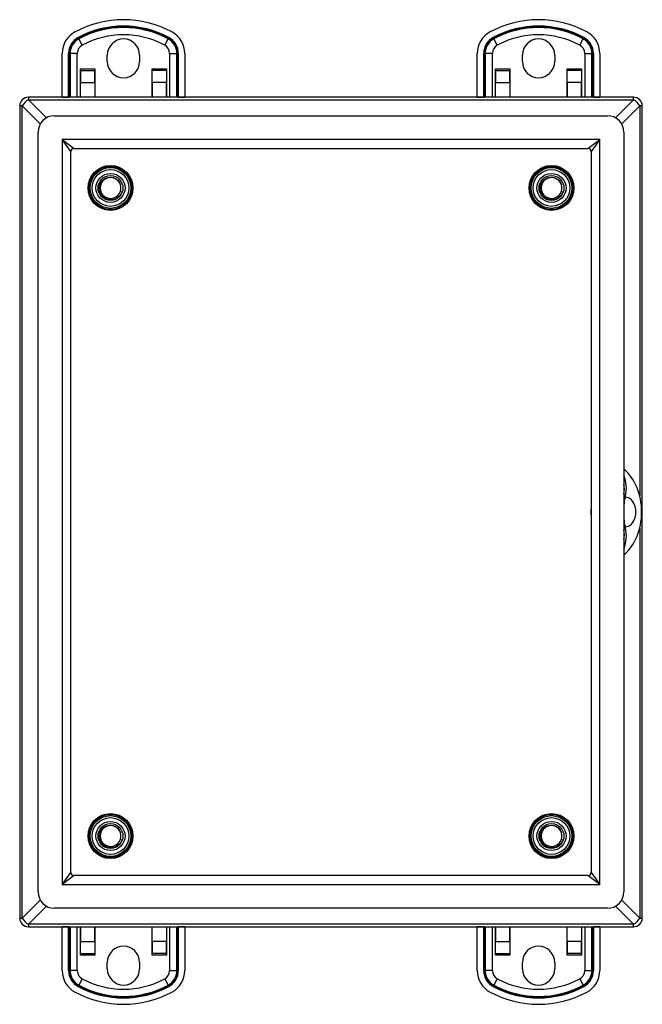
# Model space of a CAD drawing. Header units: inches. Extents: x 4.7 to 53.3, y 4.9 to 37.1.
# Tile 8 of 27: x 26.4 to 32.4, y 16.8 to 26.3. Entities that reach past the tile are written whole.
import ezdxf

# ---------------------------------------------------------------- set-up
doc = ezdxf.new("R2010")
doc.units = ezdxf.units.IN
doc.header["$MEASUREMENT"] = 0
doc.layers.add('Visible Edges(ANSI)', color=7, linetype='Continuous', lineweight=25)
doc.layers.add('Visible Tangent Edges(ANSI)', color=7, linetype='Continuous', lineweight=25)

msp = doc.modelspace()

# ---------------------------------------------------------------- linework, layer by layer
at = {"layer": 'Visible Edges(ANSI)'}
for p, q in [((26.7792, 25.5134), (26.7792, 25.936)), ((27.9603, 25.936), (27.9603, 25.5134)), ((30.7792, 25.5134), (30.7792, 25.936)), ((31.9603, 25.936), (31.9603, 25.5134)), ((27.2137, 25.8574), (27.2137, 25.9194)), ((27.5257, 25.9194), (27.5257, 25.8574)), ((31.2137, 25.8574), (31.2137, 25.9194)), ((31.5257, 25.9194), (31.5257, 25.8574)), ((26.9559, 25.5134), (26.9559, 25.7884)), ((26.9559, 25.7884), (26.956, 25.7884)), ((26.956, 25.7884), (26.956, 25.7726)), ((26.956, 25.7726), (26.956, 25.6558)), ((27.094, 25.7726), (27.094, 25.7884)), ((27.094, 25.7884), (27.0941, 25.7884)), ((27.094, 25.6558), (27.094, 25.7726)), ((27.0941, 25.7884), (27.0941, 25.5134)), ((27.6453, 25.7884), (27.6454, 25.7884)), ((27.6453, 25.5134), (27.6453, 25.7884)), ((27.6454, 25.7726), (27.6454, 25.7884)), ((27.6454, 25.6558), (27.6454, 25.7726)), ((27.7834, 25.7884), (27.7835, 25.7884)), ((27.7834, 25.7884), (27.7834, 25.7726)), ((27.7834, 25.7726), (27.7834, 25.6558)), ((27.7835, 25.7884), (27.7835, 25.5134)), ((30.9559, 25.5134), (30.9559, 25.7884)), ((30.9559, 25.7884), (30.956, 25.7884)), ((30.956, 25.7884), (30.956, 25.7726)), ((30.956, 25.7726), (30.956, 25.6558)), ((31.094, 25.7726), (31.094, 25.7884)), ((31.094, 25.7884), (31.0941, 25.7884)), ((31.094, 25.6558), (31.094, 25.7726)), ((31.0941, 25.7884), (31.0941, 25.5134)), ((31.6453, 25.7884), (31.6454, 25.7884)), ((31.6453, 25.5134), (31.6453, 25.7884)), ((31.6454, 25.7726), (31.6454, 25.7884)), ((31.6454, 25.6558), (31.6454, 25.7726)), ((31.7834, 25.7884), (31.7835, 25.7884)), ((31.7834, 25.7884), (31.7834, 25.7726)), ((31.7834, 25.7726), (31.7834, 25.6558)), ((31.7835, 25.7884), (31.7835, 25.5134)), ((26.956, 25.5134), (26.956, 25.6558)), ((27.094, 25.6558), (27.094, 25.5134)), ((27.6454, 25.6558), (27.6454, 25.5134)), ((27.7834, 25.5134), (27.7834, 25.6558)), ((30.956, 25.5134), (30.956, 25.6558)), ((31.094, 25.6558), (31.094, 25.5134)), ((31.6454, 25.6558), (31.6454, 25.5134)), ((31.7834, 25.5134), (31.7834, 25.6558)), ((32.2857, 25.5134), (26.4537, 25.5134)), ((26.7792, 25.5134), (26.7792, 25.5134)), ((26.8411, 25.5134), (26.8411, 25.5134)), ((27.8983, 25.5134), (27.8983, 25.5134)), ((27.9603, 25.5134), (27.9603, 25.5134)), ((30.7792, 25.5134), (30.7792, 25.5134)), ((30.8411, 25.5134), (30.8411, 25.5134)), ((31.8983, 25.5134), (31.8983, 25.5134)), ((31.9603, 25.5134), (31.9603, 25.5134)), ((26.3697, 25.4294), (26.3697, 17.5974)), ((32.3697, 17.5974), (32.3697, 25.4294)), ((26.7052, 25.3354), (32.0343, 25.3354)), ((26.5477, 17.8488), (26.5477, 25.1779)), ((32.1917, 25.1779), (32.1917, 17.8488)), ((26.8626, 18.0373), (26.8626, 24.9894)), ((26.8936, 25.0204), (31.8458, 25.0204)), ((31.8768, 24.9894), (31.8768, 18.0373)), ((27.3402, 24.6074), (27.357, 24.6019)), ((31.5902, 24.6074), (31.607, 24.6019)), ((32.2019, 21.8408), (32.1917, 21.8711)), ((32.207, 21.6561), (32.2057, 21.6561)), ((32.1943, 21.4346), (32.1943, 21.5921)), ((32.2794, 21.6157), (32.2773, 21.6157)), ((32.2794, 21.6128), (32.2794, 21.6157)), ((32.207, 21.3706), (32.2057, 21.3706)), ((32.2773, 21.411), (32.2794, 21.411)), ((32.2794, 21.411), (32.2794, 21.4139)), ((32.1917, 21.1556), (32.2019, 21.186)), ((27.3402, 18.3574), (27.357, 18.3519)), ((31.5902, 18.3574), (31.607, 18.3519)), ((31.8458, 18.0063), (26.8936, 18.0063)), ((32.0343, 17.6913), (26.7052, 17.6913)), ((26.4537, 17.5134), (32.2857, 17.5134)), ((26.7792, 17.5133), (26.7792, 17.5134)), ((26.7792, 17.0907), (26.7792, 17.5133)), ((26.8411, 17.5133), (26.8411, 17.5134)), ((26.9559, 17.2384), (26.9559, 17.5134)), ((26.956, 17.5134), (26.956, 17.371)), ((27.094, 17.371), (27.094, 17.5134)), ((27.0941, 17.5134), (27.0941, 17.2384)), ((27.6453, 17.2384), (27.6453, 17.5134)), ((27.6454, 17.371), (27.6454, 17.5134)), ((27.7834, 17.5134), (27.7834, 17.371)), ((27.7835, 17.5134), (27.7835, 17.2384)), ((27.8983, 17.5134), (27.8983, 17.5133)), ((27.9603, 17.5134), (27.9603, 17.5133)), ((27.9603, 17.5133), (27.9603, 17.0907)), ((30.7792, 17.5133), (30.7792, 17.5134)), ((30.7792, 17.0907), (30.7792, 17.5133)), ((30.8411, 17.5133), (30.8411, 17.5134)), ((30.9559, 17.2384), (30.9559, 17.5134)), ((30.956, 17.5134), (30.956, 17.371)), ((31.094, 17.371), (31.094, 17.5134)), ((31.0941, 17.5134), (31.0941, 17.2384)), ((31.6453, 17.2384), (31.6453, 17.5134)), ((31.6454, 17.371), (31.6454, 17.5134)), ((31.7834, 17.5134), (31.7834, 17.371)), ((31.7835, 17.5134), (31.7835, 17.2384)), ((31.8983, 17.5134), (31.8983, 17.5133)), ((31.9603, 17.5134), (31.9603, 17.5133)), ((31.9603, 17.5133), (31.9603, 17.0907)), ((26.956, 17.2542), (26.956, 17.371)), ((27.094, 17.371), (27.094, 17.2542)), ((27.6454, 17.371), (27.6454, 17.2542)), ((27.7834, 17.2542), (27.7834, 17.371)), ((30.956, 17.2542), (30.956, 17.371)), ((31.094, 17.371), (31.094, 17.2542)), ((31.6454, 17.371), (31.6454, 17.2542)), ((31.7834, 17.2542), (31.7834, 17.371)), ((26.956, 17.2384), (26.9559, 17.2384)), ((26.956, 17.2384), (26.956, 17.2542)), ((27.094, 17.2542), (27.094, 17.2384)), ((27.0941, 17.2384), (27.094, 17.2384)), ((27.6454, 17.2384), (27.6453, 17.2384)), ((27.6454, 17.2542), (27.6454, 17.2384)), ((27.7834, 17.2384), (27.7834, 17.2542)), ((27.7835, 17.2384), (27.7834, 17.2384)), ((30.956, 17.2384), (30.9559, 17.2384)), ((30.956, 17.2384), (30.956, 17.2542)), ((31.094, 17.2542), (31.094, 17.2384)), ((31.0941, 17.2384), (31.094, 17.2384)), ((31.6454, 17.2384), (31.6453, 17.2384)), ((31.6454, 17.2542), (31.6454, 17.2384)), ((31.7834, 17.2384), (31.7834, 17.2542)), ((31.7835, 17.2384), (31.7834, 17.2384)), ((27.2137, 17.1074), (27.2137, 17.1694)), ((27.5257, 17.1694), (27.5257, 17.1074)), ((31.2137, 17.1074), (31.2137, 17.1694)), ((31.5257, 17.1694), (31.5257, 17.1074))]:
    msp.add_line(p, q, dxfattribs=at)
at = {"layer": 'Visible Edges(ANSI)', "flags": 128}
for points in [[(27.357, 24.6019), (27.3459, 24.5787), (27.3299, 24.5585), (27.3099, 24.5424), (27.2868, 24.531), (27.2618, 24.525), (27.2361, 24.5248), (27.211, 24.5303), (27.1877, 24.5413), (27.1676, 24.5574), (27.1518, 24.5776), (27.1409, 24.6009), (27.1358, 24.6261), (27.1367, 24.6517), (27.1435, 24.6765), (27.156, 24.6989), (27.1735, 24.7177), (27.195, 24.7318), (27.2192, 24.7403), (27.2447, 24.7427), (27.2701, 24.7388), (27.2937, 24.7287), (27.3141, 24.7131), (27.3299, 24.6929), (27.3402, 24.6694)], [(27.3402, 24.6694), (27.3303, 24.6908), (27.3157, 24.7094), (27.2971, 24.724), (27.2757, 24.7339), (27.2526, 24.7385), (27.229, 24.7375), (27.2063, 24.7311), (27.1857, 24.7196), (27.1683, 24.7035), (27.1552, 24.6839), (27.1471, 24.6618), (27.1443, 24.6383), (27.1471, 24.6149), (27.1553, 24.5928), (27.1684, 24.5731), (27.1857, 24.5571), (27.2063, 24.5456), (27.229, 24.5392), (27.2526, 24.5383), (27.2758, 24.5429), (27.2972, 24.5528), (27.3157, 24.5674), (27.3303, 24.5859), (27.3402, 24.6074)], [(31.607, 24.6019), (31.5959, 24.5787), (31.5799, 24.5585), (31.5599, 24.5424), (31.5368, 24.531), (31.5118, 24.525), (31.4861, 24.5248), (31.461, 24.5303), (31.4377, 24.5413), (31.4176, 24.5574), (31.4018, 24.5776), (31.3909, 24.6009), (31.3858, 24.6261), (31.3867, 24.6517), (31.3935, 24.6765), (31.406, 24.6989), (31.4235, 24.7177), (31.445, 24.7318), (31.4692, 24.7403), (31.4947, 24.7427), (31.5201, 24.7388), (31.5437, 24.7287), (31.5641, 24.7131), (31.5799, 24.6929), (31.5902, 24.6694)], [(31.5902, 24.6694), (31.5803, 24.6908), (31.5657, 24.7094), (31.5471, 24.724), (31.5257, 24.7339), (31.5026, 24.7385), (31.479, 24.7375), (31.4563, 24.7311), (31.4357, 24.7196), (31.4183, 24.7035), (31.4052, 24.6839), (31.3971, 24.6618), (31.3943, 24.6383), (31.3971, 24.6149), (31.4053, 24.5928), (31.4184, 24.5731), (31.4357, 24.5571), (31.4563, 24.5456), (31.479, 24.5392), (31.5026, 24.5383), (31.5258, 24.5429), (31.5472, 24.5528), (31.5657, 24.5674), (31.5803, 24.5859), (31.5902, 24.6074)], [(31.8768, 21.5538), (31.8737, 21.5338), (31.8727, 21.5134), (31.8737, 21.493), (31.8768, 21.4729)], [(32.1964, 21.1696), (32.1963, 21.1692), (32.1963, 21.1688), (32.1962, 21.1684), (32.1961, 21.168), (32.196, 21.1676), (32.1959, 21.1672), (32.1959, 21.1668), (32.1958, 21.1665), (32.1957, 21.1661), (32.1956, 21.1658), (32.1954, 21.1654), (32.1953, 21.1651), (32.1952, 21.1647), (32.1951, 21.1644), (32.195, 21.1641), (32.1949, 21.1638), (32.1947, 21.1635), (32.1946, 21.1632), (32.1944, 21.1629), (32.1943, 21.1626), (32.1942, 21.1623), (32.194, 21.162), (32.1938, 21.1617), (32.1937, 21.1614)], [(27.357, 18.3519), (27.3459, 18.3287), (27.3299, 18.3085), (27.3099, 18.2924), (27.2868, 18.281), (27.2618, 18.275), (27.2361, 18.2748), (27.211, 18.2803), (27.1877, 18.2913), (27.1676, 18.3074), (27.1518, 18.3276), (27.1409, 18.3509), (27.1358, 18.3761), (27.1367, 18.4017), (27.1435, 18.4265), (27.156, 18.4489), (27.1735, 18.4677), (27.195, 18.4818), (27.2192, 18.4903), (27.2447, 18.4927), (27.2701, 18.4888), (27.2937, 18.4787), (27.3141, 18.4631), (27.3299, 18.4429), (27.3402, 18.4194)], [(27.3402, 18.4194), (27.3303, 18.4408), (27.3157, 18.4594), (27.2971, 18.474), (27.2757, 18.4839), (27.2526, 18.4885), (27.229, 18.4875), (27.2063, 18.4811), (27.1857, 18.4696), (27.1683, 18.4535), (27.1552, 18.4339), (27.1471, 18.4118), (27.1443, 18.3883), (27.1471, 18.3649), (27.1553, 18.3428), (27.1684, 18.3231), (27.1857, 18.3071), (27.2063, 18.2956), (27.229, 18.2892), (27.2526, 18.2883), (27.2758, 18.2929), (27.2972, 18.3028), (27.3157, 18.3174), (27.3303, 18.3359), (27.3402, 18.3574)], [(31.607, 18.3519), (31.5959, 18.3287), (31.5799, 18.3085), (31.5599, 18.2924), (31.5368, 18.281), (31.5118, 18.275), (31.4861, 18.2748), (31.461, 18.2803), (31.4377, 18.2913), (31.4176, 18.3074), (31.4018, 18.3276), (31.3909, 18.3509), (31.3858, 18.3761), (31.3867, 18.4017), (31.3935, 18.4265), (31.406, 18.4489), (31.4235, 18.4677), (31.445, 18.4818), (31.4692, 18.4903), (31.4947, 18.4927), (31.5201, 18.4888), (31.5437, 18.4787), (31.5641, 18.4631), (31.5799, 18.4429), (31.5902, 18.4194)], [(31.5902, 18.4194), (31.5803, 18.4408), (31.5657, 18.4594), (31.5471, 18.474), (31.5257, 18.4839), (31.5026, 18.4885), (31.479, 18.4875), (31.4563, 18.4811), (31.4357, 18.4696), (31.4183, 18.4535), (31.4052, 18.4339), (31.3971, 18.4118), (31.3943, 18.3883), (31.3971, 18.3649), (31.4053, 18.3428), (31.4184, 18.3231), (31.4357, 18.3071), (31.4563, 18.2956), (31.479, 18.2892), (31.5026, 18.2883), (31.5258, 18.2929), (31.5472, 18.3028), (31.5657, 18.3174), (31.5803, 18.3359), (31.5902, 18.3574)]]:
    msp.add_lwpolyline(points, dxfattribs=at)
at = {"layer": 'Visible Edges(ANSI)'}
for centre, radius in [((27.2447, 24.6384), 0.2165), ((27.2447, 24.6384), 0.2071), ((27.2447, 24.6384), 0.1969), ((31.4947, 24.6384), 0.2165), ((31.4947, 24.6384), 0.2071), ((31.4947, 24.6384), 0.1969), ((27.2447, 24.6384), 0.1201), ((31.4947, 24.6384), 0.1201), ((27.2447, 18.3884), 0.2165), ((27.2447, 18.3884), 0.2071), ((27.2447, 18.3884), 0.1969), ((31.4947, 18.3884), 0.2165), ((31.4947, 18.3884), 0.2071), ((31.4947, 18.3884), 0.1969), ((27.2447, 18.3884), 0.1201), ((31.4947, 18.3884), 0.1201)]:
    msp.add_circle(centre, radius, dxfattribs=at)
for centre, radius, start, end in [((27.3697, 25.2774), 0.984, 61.70581, 118.29419), ((31.3697, 25.2774), 0.984, 61.70581, 118.29419), ((27.0152, 25.936), 0.236, 118.29419, 180), ((27.7243, 25.936), 0.236, 0, 61.70581), ((31.0152, 25.936), 0.236, 118.29419, 180), ((31.7243, 25.936), 0.236, 0, 61.70581), ((27.3697, 25.9194), 0.156, 0, 180), ((31.3697, 25.9194), 0.156, 0, 180), ((27.3697, 25.8574), 0.156, 180, 0), ((31.3697, 25.8574), 0.156, 180, 0), ((26.4537, 25.4294), 0.084, 90, 180), ((32.2857, 25.4294), 0.084, 0, 90), ((26.7052, 25.1779), 0.1575, 90, 180), ((32.0343, 25.1779), 0.1575, 0, 90), ((26.8936, 24.9894), 0.031, 90, 180), ((31.8458, 24.9894), 0.031, 0, 90), ((27.2447, 24.6384), 0.1004, 342.018, 18.018), ((31.4947, 24.6384), 0.1004, 342.018, 18.018), ((27.2447, 18.3884), 0.1004, 342.018, 18.018), ((31.4947, 18.3884), 0.1004, 342.018, 18.018), ((26.8936, 18.0373), 0.031, 180, 270), ((31.8458, 18.0373), 0.031, 270, 0), ((26.7052, 17.8488), 0.1575, 180, 270), ((32.0343, 17.8488), 0.1575, 270, 0), ((26.4537, 17.5974), 0.084, 180, 270), ((32.2857, 17.5974), 0.084, 270, 0), ((27.3697, 17.1694), 0.156, 0, 180), ((31.3697, 17.1694), 0.156, 0, 180), ((27.3697, 17.1074), 0.156, 180, 0), ((31.3697, 17.1074), 0.156, 180, 0), ((27.0152, 17.0907), 0.236, 180, 241.70581), ((27.7243, 17.0907), 0.236, 298.29419, 0), ((31.0152, 17.0907), 0.236, 180, 241.70581), ((31.7243, 17.0907), 0.236, 298.29419, 0), ((27.3697, 17.7493), 0.984, 241.70581, 298.29419), ((31.3697, 17.7493), 0.984, 241.70581, 298.29419)]:
    msp.add_arc(centre, radius, start, end, dxfattribs=at)
for centre, major_axis, ratio, start_param, end_param in [((32.0295, 21.5134), (0, -0.4724), 0.707107, 0.507129, 2.634464), ((32.1577, 21.7341), (0, -0.0984), 0.398753, 1.04815, 2.093442), ((32.155, 21.7421), (0, 0.1534), 0.398753, 4.009689, 5.410521), ((32.207, 21.5134), (0, 0.1427), 0.707107, 5.512224, 6.296263), ((32.2257, 21.5921), (0, -0.0787), 0.398753, 4.009689, 4.712389), ((32.207, 21.5134), (0, 0.1427), 0.707107, 3.941428, 5.48335), ((32.2257, 21.4346), (0, -0.0787), 0.398753, 4.712389, 5.415089), ((32.155, 21.2846), (0, 0.1534), 0.398753, 4.014257, 5.415089), ((32.207, 21.5134), (0, -0.1427), 0.707107, 6.270108, 7.054146), ((32.1577, 21.2927), (0, -0.0984), 0.398753, 1.04815, 2.093442)]:
    msp.add_ellipse(centre, major_axis=major_axis, ratio=ratio, start_param=start_param, end_param=end_param, dxfattribs=at)
at = {"layer": 'Visible Tangent Edges(ANSI)'}
for p, q in [((26.9326, 26.0893), (26.9359, 26.0832)), ((26.9394, 26.0768), (26.9359, 26.0832)), ((26.9724, 26.0155), (26.9394, 26.0768)), ((27.767, 26.0155), (27.8, 26.0768)), ((27.8, 26.0768), (27.8035, 26.0832)), ((27.8068, 26.0893), (27.8035, 26.0832)), ((30.9326, 26.0893), (30.9359, 26.0832)), ((30.9394, 26.0768), (30.9359, 26.0832)), ((30.9724, 26.0155), (30.9394, 26.0768)), ((31.767, 26.0155), (31.8, 26.0768)), ((31.8, 26.0768), (31.8035, 26.0832)), ((31.8068, 26.0893), (31.8035, 26.0832)), ((26.8411, 25.936), (26.848, 25.936)), ((26.8411, 25.5134), (26.8411, 25.936)), ((26.848, 25.5134), (26.848, 25.936)), ((26.8553, 25.936), (26.848, 25.936)), ((26.9249, 25.936), (26.8553, 25.936)), ((26.8553, 25.936), (26.8553, 25.5134)), ((26.9249, 25.5134), (26.9249, 25.936)), ((27.8145, 25.936), (27.8145, 25.5134)), ((27.8145, 25.936), (27.8841, 25.936)), ((27.8841, 25.5134), (27.8841, 25.936)), ((27.8841, 25.936), (27.8914, 25.936)), ((27.8983, 25.936), (27.8914, 25.936)), ((27.8914, 25.936), (27.8914, 25.5134)), ((27.8983, 25.936), (27.8983, 25.5134)), ((30.8411, 25.936), (30.848, 25.936)), ((30.8411, 25.5134), (30.8411, 25.936)), ((30.848, 25.5134), (30.848, 25.936)), ((30.8553, 25.936), (30.848, 25.936)), ((30.9249, 25.936), (30.8553, 25.936)), ((30.8553, 25.936), (30.8553, 25.5134)), ((30.9249, 25.5134), (30.9249, 25.936)), ((31.8145, 25.936), (31.8145, 25.5134)), ((31.8145, 25.936), (31.8841, 25.936)), ((31.8841, 25.5134), (31.8841, 25.936)), ((31.8841, 25.936), (31.8914, 25.936)), ((31.8983, 25.936), (31.8914, 25.936)), ((31.8914, 25.936), (31.8914, 25.5134)), ((31.8983, 25.936), (31.8983, 25.5134)), ((26.956, 25.7884), (27.094, 25.7884)), ((26.956, 25.7726), (27.094, 25.7726)), ((27.6454, 25.7884), (27.7834, 25.7884)), ((27.7834, 25.7726), (27.6454, 25.7726)), ((30.956, 25.7884), (31.094, 25.7884)), ((30.956, 25.7726), (31.094, 25.7726)), ((31.6454, 25.7884), (31.7834, 25.7884)), ((31.7834, 25.7726), (31.6454, 25.7726)), ((26.956, 25.6558), (27.094, 25.6558)), ((27.7834, 25.6558), (27.6454, 25.6558)), ((30.956, 25.6558), (31.094, 25.6558)), ((31.7834, 25.6558), (31.6454, 25.6558)), ((26.4537, 25.5134), (26.4537, 25.4888)), ((26.6275, 25.3149), (26.4537, 25.4888)), ((26.4537, 25.4888), (32.2857, 25.4888)), ((26.7792, 25.5134), (26.8411, 25.5134)), ((27.8983, 25.5134), (27.9603, 25.5134)), ((30.7792, 25.5134), (30.8411, 25.5134)), ((31.8983, 25.5134), (31.9603, 25.5134)), ((32.2857, 25.4888), (32.1119, 25.3149)), ((32.2857, 25.4888), (32.2857, 25.5134)), ((26.3943, 25.4294), (26.3697, 25.4294)), ((26.3943, 25.4294), (26.5681, 25.2555)), ((26.3943, 17.5974), (26.3943, 25.4294)), ((32.1713, 25.2555), (32.3451, 25.4294)), ((32.3451, 25.4294), (32.3451, 21.6682)), ((32.3697, 25.4294), (32.3451, 25.4294)), ((26.7786, 25.1044), (26.8936, 25.0204)), ((26.8626, 24.9894), (26.7786, 25.1044)), ((26.7786, 25.1044), (26.7786, 17.9223)), ((31.9608, 25.1044), (26.7786, 25.1044)), ((31.8458, 25.0204), (31.9608, 25.1044)), ((31.9608, 25.1044), (31.8768, 24.9894)), ((31.9608, 17.9223), (31.9608, 25.1044)), ((32.3451, 21.3585), (32.3451, 17.5974)), ((26.7786, 17.9223), (26.8626, 18.0373)), ((26.8936, 18.0063), (26.7786, 17.9223)), ((31.9608, 17.9223), (31.8458, 18.0063)), ((31.8768, 18.0373), (31.9608, 17.9223)), ((26.7786, 17.9223), (31.9608, 17.9223)), ((26.5681, 17.7712), (26.3943, 17.5974)), ((32.3451, 17.5974), (32.1713, 17.7712)), ((26.4537, 17.538), (26.6275, 17.7118)), ((32.1119, 17.7118), (32.2857, 17.538)), ((26.3697, 17.5974), (26.3943, 17.5974)), ((32.3451, 17.5974), (32.3697, 17.5974)), ((26.4537, 17.538), (26.4537, 17.5134)), ((32.2857, 17.538), (26.4537, 17.538)), ((26.8411, 17.5133), (26.7792, 17.5133)), ((26.8411, 17.0907), (26.8411, 17.5133)), ((26.848, 17.0907), (26.848, 17.5134)), ((26.8553, 17.5134), (26.8553, 17.0907)), ((26.9249, 17.0907), (26.9249, 17.5134)), ((27.8145, 17.5134), (27.8145, 17.0907)), ((27.8841, 17.0907), (27.8841, 17.5134)), ((27.8914, 17.5134), (27.8914, 17.0907)), ((27.8983, 17.5133), (27.8983, 17.0907)), ((27.9603, 17.5133), (27.8983, 17.5133)), ((30.8411, 17.5133), (30.7792, 17.5133)), ((30.8411, 17.0907), (30.8411, 17.5133)), ((30.848, 17.0907), (30.848, 17.5134)), ((30.8553, 17.5134), (30.8553, 17.0907)), ((30.9249, 17.0907), (30.9249, 17.5134)), ((31.8145, 17.5134), (31.8145, 17.0907)), ((31.8841, 17.0907), (31.8841, 17.5134)), ((31.8914, 17.5134), (31.8914, 17.0907)), ((31.8983, 17.5133), (31.8983, 17.0907)), ((31.9603, 17.5133), (31.8983, 17.5133)), ((32.2857, 17.5134), (32.2857, 17.538)), ((26.956, 17.371), (27.094, 17.371)), ((27.7834, 17.371), (27.6454, 17.371)), ((30.956, 17.371), (31.094, 17.371)), ((31.7834, 17.371), (31.6454, 17.371)), ((26.956, 17.2542), (27.094, 17.2542)), ((27.094, 17.2384), (26.956, 17.2384)), ((27.7834, 17.2542), (27.6454, 17.2542)), ((27.7834, 17.2384), (27.6454, 17.2384)), ((30.956, 17.2542), (31.094, 17.2542)), ((31.094, 17.2384), (30.956, 17.2384)), ((31.7834, 17.2542), (31.6454, 17.2542)), ((31.7834, 17.2384), (31.6454, 17.2384)), ((26.8411, 17.0907), (26.848, 17.0907)), ((26.8553, 17.0907), (26.848, 17.0907)), ((26.9249, 17.0907), (26.8553, 17.0907)), ((26.9724, 17.0113), (26.9394, 16.95)), ((27.767, 17.0113), (27.8, 16.95)), ((27.8145, 17.0907), (27.8841, 17.0907)), ((27.8841, 17.0907), (27.8914, 17.0907)), ((27.8983, 17.0907), (27.8914, 17.0907)), ((30.8411, 17.0907), (30.848, 17.0907)), ((30.8553, 17.0907), (30.848, 17.0907)), ((30.9249, 17.0907), (30.8553, 17.0907)), ((30.9724, 17.0113), (30.9394, 16.95)), ((31.767, 17.0113), (31.8, 16.95)), ((31.8145, 17.0907), (31.8841, 17.0907)), ((31.8841, 17.0907), (31.8914, 17.0907)), ((31.8983, 17.0907), (31.8914, 17.0907)), ((26.9326, 16.9374), (26.9359, 16.9435)), ((26.9394, 16.95), (26.9359, 16.9435)), ((27.8, 16.95), (27.8035, 16.9435)), ((27.8068, 16.9374), (27.8035, 16.9435)), ((30.9326, 16.9374), (30.9359, 16.9435)), ((30.9394, 16.95), (30.9359, 16.9435)), ((31.8, 16.95), (31.8035, 16.9435)), ((31.8068, 16.9374), (31.8035, 16.9435))]:
    msp.add_line(p, q, dxfattribs=at)
for centre, radius in [((27.2447, 24.6384), 0.1772), ((31.4947, 24.6384), 0.1772), ((27.2447, 24.6384), 0.1398), ((31.4947, 24.6384), 0.1398), ((27.2447, 18.3884), 0.1772), ((27.2447, 18.3884), 0.1398), ((31.4947, 18.3884), 0.1772), ((31.4947, 18.3884), 0.1398)]:
    msp.add_circle(centre, radius, dxfattribs=at)
for centre, radius, start, end in [((27.3697, 25.2774), 0.9221, 61.70581, 118.29419), ((27.3697, 25.2774), 0.9151, 61.70581, 118.29419), ((27.3697, 25.2774), 0.9078, 61.70581, 118.29419), ((27.3697, 25.2774), 0.8382, 61.70581, 118.29419), ((31.3697, 25.2774), 0.9221, 61.70581, 118.29419), ((31.3697, 25.2774), 0.9151, 61.70581, 118.29419), ((31.3697, 25.2774), 0.9078, 61.70581, 118.29419), ((31.3697, 25.2774), 0.8382, 61.70581, 118.29419), ((27.0152, 25.936), 0.1741, 118.29419, 180), ((27.0152, 25.936), 0.1671, 118.29419, 180), ((27.0152, 25.936), 0.1598, 118.29419, 180), ((27.7243, 25.936), 0.1598, 0, 61.70581), ((27.7243, 25.936), 0.1671, 0, 61.70581), ((27.7243, 25.936), 0.1741, 0, 61.70581), ((31.0152, 25.936), 0.1741, 118.29419, 180), ((31.0152, 25.936), 0.1671, 118.29419, 180), ((31.0152, 25.936), 0.1598, 118.29419, 180), ((31.7243, 25.936), 0.1598, 0, 61.70581), ((31.7243, 25.936), 0.1671, 0, 61.70581), ((31.7243, 25.936), 0.1741, 0, 61.70581), ((27.0152, 25.936), 0.0902, 118.29419, 180), ((27.7243, 25.936), 0.0902, 0, 61.70581), ((31.0152, 25.936), 0.0902, 118.29419, 180), ((31.7243, 25.936), 0.0902, 0, 61.70581), ((27.0152, 17.0907), 0.1741, 180, 241.70581), ((27.0152, 17.0907), 0.1671, 180, 241.70581), ((27.0152, 17.0907), 0.1598, 180, 241.70581), ((27.0152, 17.0907), 0.0902, 180, 241.70581), ((27.3697, 17.7493), 0.8382, 241.70581, 298.29419), ((27.7243, 17.0907), 0.0902, 298.29419, 0), ((27.7243, 17.0907), 0.1598, 298.29419, 0), ((27.7243, 17.0907), 0.1671, 298.29419, 0), ((27.7243, 17.0907), 0.1741, 298.29419, 0), ((31.0152, 17.0907), 0.1741, 180, 241.70581), ((31.0152, 17.0907), 0.1671, 180, 241.70581), ((31.0152, 17.0907), 0.1598, 180, 241.70581), ((31.0152, 17.0907), 0.0902, 180, 241.70581), ((31.3697, 17.7493), 0.8382, 241.70581, 298.29419), ((31.7243, 17.0907), 0.0902, 298.29419, 0), ((31.7243, 17.0907), 0.1598, 298.29419, 0), ((31.7243, 17.0907), 0.1671, 298.29419, 0), ((31.7243, 17.0907), 0.1741, 298.29419, 0), ((27.3697, 17.7493), 0.9221, 241.70581, 298.29419), ((27.3697, 17.7493), 0.9151, 241.70581, 298.29419), ((27.3697, 17.7493), 0.9078, 241.70581, 298.29419), ((31.3697, 17.7493), 0.9221, 241.70581, 298.29419), ((31.3697, 17.7493), 0.9151, 241.70581, 298.29419), ((31.3697, 17.7493), 0.9078, 241.70581, 298.29419)]:
    msp.add_arc(centre, radius, start, end, dxfattribs=at)
for centre, major_axis in [((26.4537, 25.4294), (0.0594, 0.0594)), ((32.2857, 25.4294), (0.0594, -0.0594)), ((26.4537, 17.5974), (-0.0594, 0.0594)), ((32.2857, 17.5974), (-0.0594, -0.0594))]:
    msp.add_ellipse(centre, major_axis=major_axis, ratio=0.57735, start_param=1.047198, end_param=2.094395, dxfattribs=at)

doc.saveas('drawing.dxf')
